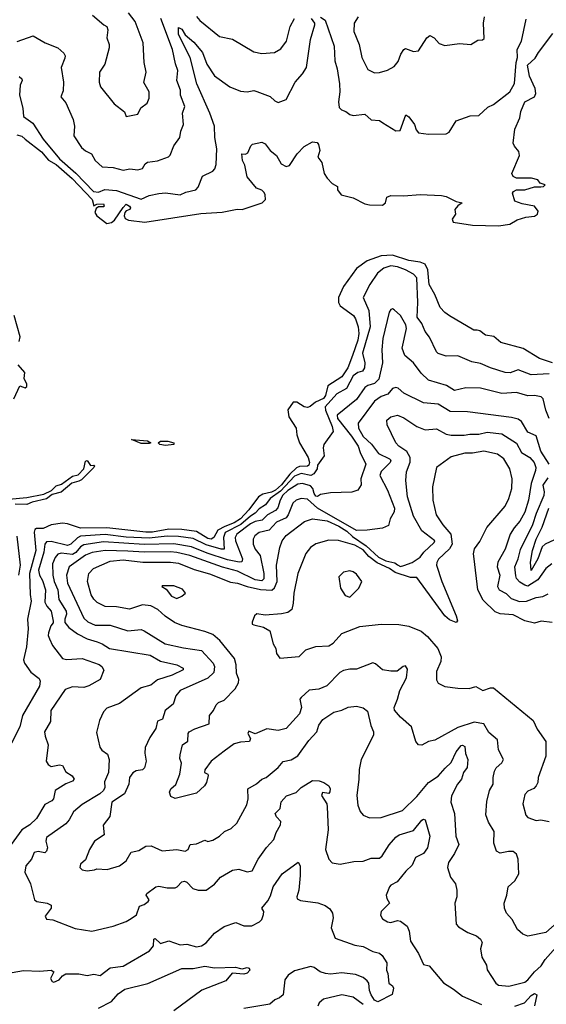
# Model space of a CAD drawing. Extents: x 1552033 to 1694788, y 811965 to 917215.
# Tile 226 of 256: x 1611082 to 1614307, y 873656 to 879687. Entities that reach past the tile are written whole.
import ezdxf

# ---------------------------------------------------------------- set-up
doc = ezdxf.new("R2010")
doc.units = 0

msp = doc.modelspace()

# ---------------------------------------------------------------- linework, layer by layer
at = {"layer": '0CON20XD'}
for points in [[(1611527.5, 879715), (1611597.5, 879655), (1611615.8, 879645.8), (1611621.2, 879625), (1611616, 879575), (1611630, 879535), (1611630, 879515), (1611604.3, 879415), (1611570.8, 879365), (1611568.6, 879305), (1611577.5, 879275), (1611661.3, 879171.3), (1611723, 879123), (1611735, 879093.3), (1611805, 879108.8), (1611823.2, 879146.8), (1611862, 879175), (1611874.4, 879205.6), (1611874.2, 879245), (1611843.2, 879303.2), (1611855.5, 879365.5), (1611844.4, 879425), (1611838.1, 879545), (1611790, 879675), (1611748.8, 879728.8)], [(1611066.2, 879553.8), (1611165, 879587.5), (1611237.1, 879545), (1611314.7, 879514.7), (1611352.3, 879482.3), (1611360.5, 879465), (1611359.2, 879450.8), (1611336.1, 879393.9), (1611349.6, 879305), (1611348.8, 879251.2), (1611333.8, 879215), (1611365, 879177.5), (1611408.9, 879075), (1611417.5, 879035), (1611414, 878975), (1611460.6, 878905), (1611485, 878883.8), (1611520.8, 878865), (1611543.3, 878825), (1611586.4, 878786.4), (1611655, 878781.9), (1611715, 878764.3), (1611755.9, 878774.1), (1611805, 878767.8), (1611835, 878774.5), (1611850.8, 878805), (1611865, 878814.4), (1611925, 878822.2), (1611993.1, 878846.9), (1612002.7, 878857.3), (1612025.7, 878915), (1612062.5, 878965), (1612068.9, 879005), (1612084.5, 879045.5), (1612080, 879115), (1612093.3, 879155), (1612066.2, 879225), (1612066, 879255), (1612044.2, 879315), (1612051.4, 879375), (1612036.2, 879416.2), (1612018.6, 879505), (1611946.4, 879695)], [(1611079.5, 879339.5), (1611095.7, 879325), (1611097.1, 879315), (1611084.2, 879285.8), (1611080, 879225), (1611101.5, 879145), (1611104.7, 879094.7), (1611163, 879053), (1611225.7, 878955), (1611325.2, 878835), (1611426.6, 878746.6), (1611534.8, 878634.8), (1611565, 878630.7), (1611603.9, 878646.1), (1611675, 878640.9), (1611825, 878586.9), (1611875, 878611.1), (1611935, 878622.9), (1611975, 878626.5), (1612065, 878614.7), (1612099.7, 878630.3), (1612161.4, 878645), (1612175, 878660.8), (1612201.1, 878728.9), (1612265, 878759.4), (1612277.6, 878772.4), (1612285, 878800), (1612289.6, 878895), (1612276.2, 878965), (1612274.4, 879035), (1612246.8, 879115), (1612167.4, 879295), (1612126.6, 879455), (1612055, 879595.7), (1612055, 879640), (1612075, 879628.2), (1612094.5, 879595), (1612148.6, 879548.6), (1612200.9, 879485), (1612228.2, 879415), (1612275, 879342.5), (1612368.8, 879275), (1612435, 879248.8), (1612474.5, 879245.5), (1612515, 879252.2), (1612535, 879247.8), (1612616.8, 879216.8), (1612645, 879190), (1612665, 879180), (1612715, 879198.8), (1612769.6, 879305), (1612813.9, 879355), (1612838.5, 879395), (1612863.4, 879566.6), (1612889.6, 879655), (1612889.6, 879665), (1612868.4, 879695)], [(1612165, 879705.7), (1612185, 879681.1), (1612305, 879583.6), (1612385, 879568.1), (1612515, 879490), (1612565, 879479.4), (1612642.5, 879485), (1612681.4, 879508.6), (1612716.9, 879555), (1612738.4, 879645), (1612764.6, 879695)], [(1612925, 879703.4), (1612953.2, 879685), (1613008.8, 879525), (1613011.3, 879435), (1613026.8, 879385), (1613041.6, 879295), (1613042.7, 879245), (1613034.6, 879184.6), (1613039.4, 879149.4), (1613053.3, 879135), (1613080, 879125), (1613105, 879106.7), (1613125, 879100), (1613195, 879107.5), (1613235, 879073.3), (1613285, 879068.8), (1613306.7, 879055), (1613385, 879006.2), (1613412.3, 879007.7), (1613446.4, 879103.6), (1613465, 879092.9), (1613500.4, 879045), (1613511.3, 879011.3), (1613525, 878994.3), (1613585, 878985.6), (1613695, 878988), (1613712.5, 878997.5), (1613755, 879067.5), (1613841.7, 879098.3), (1613895, 879100), (1613949.7, 879150.3), (1613985, 879168.1), (1614085, 879245.8), (1614113, 879297), (1614122.9, 879425), (1614130.9, 879455), (1614128.8, 879505), (1614155.3, 879555), (1614185, 879690)], [(1613154.3, 879705), (1613130, 879665), (1613129.2, 879615), (1613160.5, 879535), (1613176.9, 879455), (1613215, 879382), (1613255, 879361.4), (1613285, 879362.9), (1613335, 879378.6), (1613375, 879400.8), (1613399.4, 879430.6), (1613416.4, 879475), (1613435, 879504.2), (1613445, 879510.8), (1613495, 879492.5), (1613524.3, 879495.7), (1613575, 879576.7), (1613595, 879590), (1613620, 879575), (1613652, 879542), (1613685, 879529.2), (1613775, 879541.9), (1613845, 879534), (1613888.3, 879561.7), (1613916.1, 879563.9), (1613927.3, 879572.7), (1613923.1, 879665), (1613928.5, 879705)], [(1611115.9, 878955.9), (1611215, 878878.5), (1611257.5, 878827.5), (1611305, 878799.8), (1611403.3, 878715), (1611525.4, 878585), (1611535, 878547.5), (1611555, 878556.7), (1611595, 878560), (1611600, 878545), (1611595, 878540), (1611565, 878540), (1611550, 878530), (1611542, 878505), (1611553.8, 878485), (1611615, 878438), (1611645, 878443.8), (1611661.7, 878458.3), (1611715, 878537.5), (1611735, 878556), (1611755, 878545.6), (1611760.8, 878535), (1611756.6, 878523.4), (1611734.1, 878515.9), (1611726, 878505), (1611721.2, 878485), (1611728.8, 878468.8), (1611749.1, 878459.1), (1611847.7, 878447.7), (1612191, 878499), (1612321.3, 878508.7), (1612414.3, 878525.7), (1612445, 878525.2), (1612567.5, 878565), (1612586.7, 878585), (1612586.2, 878615), (1612578.8, 878628.8), (1612565, 878642), (1612533.3, 878655), (1612475.6, 878725), (1612460.8, 878795), (1612447.5, 878825), (1612442.5, 878865), (1612465, 878862.5), (1612479.3, 878870.7), (1612496.7, 878915), (1612507.5, 878925), (1612565, 878936.2), (1612585, 878927.5), (1612616.2, 878885), (1612654.4, 878854.4), (1612684.4, 878804.4), (1612715, 878786.7), (1612735, 878792.9), (1612781.5, 878865), (1612825, 878911.2), (1612875, 878938.8), (1612904.5, 878934.5), (1612912.8, 878922.8), (1612920, 878885), (1612908.6, 878845), (1612932, 878812), (1612947.7, 878745), (1612965.3, 878715.3), (1612995, 878684), (1613027.5, 878665), (1613027.5, 878645), (1613050, 878615), (1613125, 878595.8), (1613195, 878559.6), (1613225, 878552.7), (1613305, 878551.6), (1613322.1, 878565), (1613330.8, 878599.2), (1613355, 878609.3), (1613435, 878608.5), (1613535, 878616.5), (1613665, 878610), (1613695, 878603.1), (1613755, 878573.6), (1613792.5, 878565), (1613765, 878546.9), (1613747.5, 878525), (1613751.1, 878495), (1613730, 878465), (1613737.4, 878447.4), (1613855, 878427.6), (1614015, 878424.8), (1614085, 878435.3), (1614128.3, 878461.7), (1614182.8, 878477.2), (1614235, 878483.8), (1614254, 878495), (1614257.1, 878515), (1614235, 878545.3), (1614159, 878559), (1614115, 878574.6), (1614100, 878625), (1614106.2, 878635), (1614125, 878644.2), (1614175, 878644.3), (1614235, 878663.8), (1614273.3, 878663.3), (1614290, 878665), (1614300, 878675), (1614270, 878685), (1614255, 878706.2), (1614216.6, 878716.6), (1614125, 878716.2), (1614105, 878726.7), (1614096.9, 878745), (1614144.2, 878855), (1614139.4, 878879.4), (1614112.1, 878912.1), (1614105, 878930.6), (1614115, 879016.9), (1614145.5, 879085), (1614150.9, 879125), (1614175, 879183.8), (1614234.7, 879215), (1614243.6, 879235), (1614238.9, 879265), (1614205, 879340), (1614192.4, 879407.6), (1614239.2, 879450.8), (1614258.8, 879485), (1614348.4, 879601.6)], [(1611065, 878982.5), (1611095, 878973.3), (1611115.9, 878955.9)], [(1614345, 877585.1), (1614265, 877611.7), (1614165, 877672.8), (1614029.7, 877709.7), (1613985.7, 877745.7), (1613935, 877754.2), (1613901.2, 877781.2), (1613884.1, 877785.9), (1613864.4, 877784.4), (1613715, 877872.3), (1613685, 877893.9), (1613656.7, 877925), (1613625, 878004.3), (1613590.5, 878065), (1613582.6, 878155), (1613565, 878189.3), (1613535, 878201.4), (1613465, 878212.6), (1613365, 878244.7), (1613295, 878240.4), (1613209.3, 878210.7), (1613145, 878163.1), (1613065, 878053.5), (1613035, 877985.6), (1613034.2, 877955), (1613044.3, 877935), (1613126.7, 877875), (1613139.6, 877855), (1613154.9, 877805), (1613158.6, 877765), (1613153.3, 877725), (1613120.1, 877630.1), (1613091.6, 877555), (1613055, 877498.7), (1612969.4, 877445), (1612955.9, 877385), (1612942.6, 877367.4), (1612892.9, 877345), (1612862, 877318), (1612845, 877311.1), (1612825, 877315.6), (1612778.5, 877345), (1612757.1, 877345), (1612725, 877297.8), (1612731.1, 877255), (1612775.9, 877185), (1612779.5, 877145), (1612795.9, 877095.9), (1612848.8, 877005), (1612856.3, 876975), (1612852.4, 876957.6), (1612845, 876951.6), (1612795, 876951), (1612778, 876942), (1612735.8, 876904.2), (1612685, 876836.9), (1612649.3, 876805), (1612625, 876792.8), (1612570.2, 876779.8), (1612545, 876765.1), (1612485.1, 876685), (1612435, 876630.1), (1612395.2, 876605), (1612338.1, 876581.9), (1612295, 876559.7), (1612270.3, 876515), (1612255, 876504.6), (1612235, 876508.8), (1612165, 876551.7), (1612074.7, 876565.3), (1611995, 876565.5), (1611895, 876547.6), (1611855, 876548), (1611615, 876574.7), (1611455, 876571.5), (1611375, 876598.9), (1611345, 876602.5), (1611275, 876593.1), (1611225, 876570.3), (1611185, 876570.5), (1611174.9, 876565.1), (1611171.4, 876548.6), (1611180, 876435), (1611142.5, 876295), (1611146.9, 876166.9), (1611152.2, 876125), (1611129.3, 876015), (1611132.9, 875955), (1611122.8, 875845), (1611105.5, 875765), (1611110.8, 875745), (1611150.6, 875690.6), (1611201.1, 875651.1), (1611206.9, 875635), (1611202.2, 875605), (1611099.2, 875425), (1611083.5, 875355), (1611032.5, 875255)], [(1613852.2, 877592.2), (1613765, 877628.1), (1613695, 877625.6), (1613645, 877643.3), (1613635, 877652.5), (1613592.6, 877742.6), (1613565, 877776.2), (1613546, 877826), (1613516.1, 877865), (1613519.8, 877955), (1613514.7, 878105), (1613495, 878128.9), (1613445.2, 878155.2), (1613395, 878173.7), (1613355, 878179.7), (1613312.9, 878165), (1613273.5, 878135), (1613227.5, 878065), (1613186.7, 877985), (1613220, 877905), (1613228.9, 877805), (1613182.4, 877645), (1613195.2, 877585), (1613193.3, 877555), (1613181.8, 877535), (1613153.8, 877526.2), (1613125, 877505.3), (1613083, 877427), (1613023.9, 877396.1), (1612952.4, 877315), (1612954, 877295), (1612996.8, 877195), (1613002.5, 877165), (1612944.4, 877085), (1612940, 877065), (1612946.2, 877015), (1612905, 876958.8), (1612903.6, 876935), (1612884.5, 876905.5), (1612865, 876894.9), (1612805, 876906.9), (1612765, 876890.8), (1612679.9, 876800.1), (1612616, 876755), (1612587.8, 876715), (1612548.3, 876691.7), (1612524.8, 876665), (1612495, 876646.9), (1612435.6, 876594.4), (1612340.7, 876545), (1612329.4, 876515), (1612335.2, 876444.8), (1612315, 876443.3), (1612225, 876470), (1612145, 876509.7), (1612055, 876521.5), (1611985, 876523.6), (1611875, 876511.8), (1611735, 876517.5), (1611606.2, 876533.8), (1611455, 876522.5), (1611435, 876512.8), (1611395, 876474.4), (1611375, 876466.3), (1611275, 876491.1), (1611245, 876488.4), (1611236.3, 876473.7), (1611230.3, 876425), (1611196.5, 876315), (1611202.5, 876285), (1611221, 876251), (1611239.8, 876195), (1611235, 876119.5), (1611247.1, 876095), (1611274.7, 876065), (1611286.9, 876003.1), (1611287.2, 875992.8), (1611272.9, 875975), (1611257.9, 875932.1), (1611255.7, 875915), (1611264.3, 875895), (1611283.1, 875853.1), (1611345, 875774.7), (1611367.7, 875767.7), (1611465, 875773.3), (1611568.4, 875738.4), (1611585, 875725.6), (1611597.2, 875702.8), (1611575.3, 875644.7), (1611505, 875605.8), (1611475, 875597.3), (1611405, 875600), (1611360.9, 875585), (1611272.9, 875455), (1611271.2, 875388.8), (1611234.5, 875325.5), (1611237.6, 875297.6), (1611256.9, 875245), (1611244.7, 875144.7), (1611256.7, 875125), (1611275, 875113.3), (1611325, 875122.9), (1611345, 875118), (1611365, 875079.4), (1611404.2, 875055), (1611415.6, 875035), (1611405, 875023.1), (1611365, 875006.8), (1611298.8, 874965), (1611288.5, 874915), (1611278.5, 874901.5), (1611235, 874879.4), (1611184.4, 874795), (1611144.5, 874755), (1611094.4, 874725), (1611030, 874635)], [(1614325, 877244), (1614304.5, 877295), (1614287.5, 877365), (1614275, 877376.9), (1614235.4, 877385.4), (1614195, 877382.1), (1614125, 877403.4), (1614035, 877397.3), (1613905, 877430.6), (1613815, 877432.1), (1613744.5, 877415.5), (1613695.3, 877445.3), (1613585, 877480), (1613541.1, 877521.1), (1613495, 877585.5), (1613440.5, 877630.5), (1613424.2, 877675), (1613451, 877795), (1613447.8, 877817.8), (1613415, 877875.6), (1613375, 877910.8), (1613365, 877916), (1613355, 877912), (1613344.4, 877895), (1613305.3, 877735), (1613299.6, 877665), (1613303.9, 877585), (1613281, 877485), (1613255, 877457.7), (1613215, 877446.8), (1613195.9, 877434.1), (1613145, 877360), (1613026.4, 877263.6), (1613028.8, 877245), (1613114.2, 877135.8), (1613155.7, 877075), (1613167.1, 877035), (1613201.4, 876965), (1613171.4, 876875), (1613172.6, 876837.4), (1613153.8, 876805), (1613116.2, 876793.8), (1612985, 876788.1), (1612925, 876778), (1612905, 876765.8), (1612895, 876769.4), (1612885, 876784.4), (1612878.3, 876815), (1612862.5, 876832.5), (1612815, 876846), (1612785, 876841.2), (1612725, 876803), (1612694.4, 876775), (1612676.8, 876745), (1612662.3, 876697.7), (1612649.3, 876680.7), (1612599.2, 876655), (1612567.7, 876622.3), (1612525, 876612.8), (1612495, 876598.5), (1612411.3, 876535), (1612401.9, 876515), (1612403.2, 876495), (1612447.4, 876385), (1612443.5, 876366.5), (1612425.6, 876364.4), (1612355, 876377.7), (1612230.2, 876420.2), (1612135, 876459.1), (1612025, 876475.9), (1611845, 876472.8), (1611595, 876488.8), (1611475, 876470), (1611455, 876459), (1611425, 876423.3), (1611405, 876412.1), (1611335, 876420), (1611315, 876413.4), (1611298.2, 876391.8), (1611283.2, 876355), (1611284.4, 876285), (1611292.5, 876245), (1611314.5, 876195), (1611321.9, 876135), (1611366, 876065), (1611368.1, 876045), (1611357.6, 876015), (1611358.9, 875995), (1611381.9, 875965), (1611435, 875925.7), (1611495, 875894.2), (1611556.1, 875876.1)], [(1611079.6, 877715), (1611084.8, 877745), (1611048.7, 877875)], [(1611046.7, 877365), (1611082.5, 877445), (1611115, 877432.5), (1611125, 877440), (1611126.2, 877455), (1611108.3, 877488.3), (1611113.8, 877525), (1611072.1, 877572.1)], [(1614325, 877517.9), (1614215, 877511.6), (1614135, 877542.5), (1614085.3, 877524.7), (1614055.3, 877525.3), (1613965, 877553.9), (1613905, 877582), (1613852.2, 877592.2)], [(1614324.5, 876965), (1614274.8, 877045), (1614245, 877137.3), (1614195, 877160.4), (1614155.1, 877225.1), (1614135, 877239.6), (1614095, 877250.7), (1613825, 877285.8), (1613717.7, 877287.7), (1613645, 877331.8), (1613555, 877340), (1613435, 877399.5), (1613400.4, 877430.4), (1613385, 877434.6), (1613365, 877427.3), (1613337.3, 877392.7), (1613295, 877378.2), (1613255, 877350), (1613154.7, 877215), (1613156.3, 877185), (1613185, 877134.7), (1613237.7, 877087.7), (1613279.4, 877029.4), (1613347.9, 876997.9), (1613355, 876988.8), (1613350.3, 876975), (1613295, 876919.2), (1613287.7, 876895), (1613334.2, 876805), (1613376.7, 876695), (1613375, 876673.3), (1613350.9, 876629.1), (1613340.9, 876589.1), (1613305, 876572.9), (1613210.6, 876559.4), (1613145, 876558.4), (1612905, 876694.6), (1612845, 876750), (1612806.3, 876753.7), (1612775.7, 876745), (1612754.7, 876725), (1612727.1, 876655), (1612713.5, 876636.5), (1612655, 876609), (1612609.3, 876560.7), (1612548.6, 876545), (1612521.2, 876525), (1612511.1, 876505), (1612510.9, 876475), (1612524.4, 876444.4), (1612554.8, 876404.8), (1612577, 876295), (1612576.9, 876263.1), (1612565, 876249.2), (1612525, 876255.5), (1612415, 876309.4), (1612325, 876334.6), (1612124.6, 876404.6), (1612045, 876423.2), (1612005, 876428.5), (1611845, 876425.4), (1611745, 876432.6), (1611604.4, 876435.6), (1611525, 876422.6), (1611485, 876407.1), (1611384.7, 876335), (1611368.1, 876285), (1611374.3, 876235), (1611475, 876022.2), (1611498.4, 875998.4), (1611545, 875977.5), (1611635, 875978), (1611745, 875942.9), (1611825, 875951.1), (1611845, 875944.3), (1611972, 875865), (1612085, 875839.3), (1612195, 875823.9), (1612267.3, 875745), (1612275.4, 875725), (1612270.7, 875689.3), (1612235, 875654.7), (1612065, 875577.9), (1612037.9, 875545), (1612021.9, 875495), (1611972.5, 875455), (1611956.6, 875403.4), (1611925, 875390), (1611915.7, 875345), (1611879, 875291), (1611850.5, 875229.5), (1611848.1, 875195), (1611857.1, 875145), (1611847.1, 875105), (1611835, 875093.1), (1611795, 875086.8), (1611775, 875073.6), (1611755.4, 875045), (1611750, 875005), (1611724.6, 874945.4), (1611645.6, 874895), (1611633.2, 874806.8), (1611594, 874754), (1611599.2, 874695), (1611540.5, 874655), (1611508.6, 874605), (1611485, 874540), (1611454, 874515), (1611450, 874495), (1611465, 874478.8), (1611495, 874473.8), (1611539.5, 874480.5), (1611555, 874486.2), (1611618.3, 874481.7), (1611693.3, 874505), (1611735, 874535.8), (1611765, 874587.5), (1611812.6, 874597.4), (1611855, 874624.5), (1611886.2, 874626.2), (1611955, 874597.1), (1612045, 874603.6), (1612095, 874593.1), (1612114, 874605), (1612125.8, 874634.2), (1612165, 874639.6), (1612215, 874662), (1612235, 874654), (1612265, 874660.8), (1612305, 874685.6), (1612335.8, 874715), (1612378.1, 874731.9), (1612412.5, 874765), (1612472.7, 874877.3), (1612481.8, 874915), (1612479.5, 874975), (1612533.3, 875006.7), (1612565, 875035.7), (1612591.2, 875045), (1612665, 875105.6), (1612696.4, 875143.6), (1612745, 875154.5), (1612785, 875177.1), (1612852.5, 875272.5), (1612901.9, 875325), (1612913.9, 875365), (1612939.4, 875400.6), (1613005.5, 875444.5), (1613055, 875456.7), (1613094.1, 875475.9), (1613145, 875481.5), (1613185, 875472.7), (1613212.4, 875452.4), (1613232.9, 875362.9), (1613248.8, 875325), (1613249.6, 875305), (1613173.1, 875155), (1613160.4, 875095), (1613159.6, 875035), (1613147.5, 874935), (1613153.5, 874875), (1613166.6, 874836.6), (1613185, 874814), (1613225, 874798.1), (1613295, 874800.8), (1613427.1, 874842.9), (1613515, 874929.2), (1613585, 875013.9), (1613645, 875053.5), (1613687.7, 875102.3), (1613725, 875137.1), (1613755, 875203.2), (1613785, 875242), (1613795, 875244.2), (1613807.9, 875235), (1613813.3, 875193.3), (1613826.8, 875155), (1613823.1, 875106.9), (1613800, 875075), (1613787.5, 875035), (1613764.5, 875005), (1613726, 874934), (1613722.5, 874895), (1613744.4, 874825), (1613753.5, 874685), (1613771.8, 874635), (1613745, 874580.6), (1613707.8, 874525), (1613703.2, 874493.2), (1613720.6, 874435), (1613751.1, 874395), (1613759.4, 874355), (1613759.2, 874315), (1613747.1, 874275), (1613755, 874146.7), (1613770.3, 874130.3), (1613826.6, 874096.6), (1613880, 874075), (1613905, 874054.3), (1613913.6, 874035), (1613905.4, 873995), (1613911.9, 873945), (1613942, 873895), (1613945, 873867.5)], [(1614375, 874156.7), (1614304, 874095), (1614195, 874073.1), (1614163.8, 874085), (1614131.4, 874115), (1614099.2, 874175), (1614064, 874214), (1614051.2, 874245), (1614048.9, 874275), (1614065.7, 874325), (1614074, 874375), (1614115, 874412.5), (1614138.2, 874455), (1614134.4, 874545), (1614125.7, 874575), (1614105, 874591.4), (1614075, 874592.2), (1614025, 874582.2), (1614003.3, 874593.3), (1613986.1, 874643.9), (1613987.5, 874715), (1613952.6, 874772.6), (1613936.7, 874816.7), (1613942.3, 874897.7), (1613960.4, 874965), (1613982.7, 875005), (1613981.4, 875045), (1613989.7, 875085), (1613999.6, 875105), (1614034.3, 875135), (1614044.3, 875155), (1614014.4, 875215), (1614008, 875275), (1613955, 875320.8), (1613924.5, 875374.5), (1613865, 875383.5), (1613765, 875352), (1613625.5, 875274.5), (1613585, 875265.6), (1613545, 875244.2), (1613525, 875246.2), (1613509.2, 875265), (1613482.5, 875355), (1613414, 875414), (1613377.5, 875457.5), (1613374.6, 875475), (1613396.6, 875525), (1613411.3, 875578.7), (1613450.8, 875655), (1613457.9, 875707.9), (1613445, 875728.8), (1613430, 875725), (1613393.3, 875696.7), (1613355, 875696.1), (1613304.6, 875704.6), (1613260.9, 875740.9), (1613245, 875746.9), (1613145, 875708.2), (1613105, 875708.8), (1613065, 875700.8), (1613041.8, 875688.2), (1612964.1, 875605.9), (1612915, 875586.5), (1612855, 875579.5), (1612805.6, 875535), (1612798.6, 875525), (1612808.1, 875475), (1612795.6, 875435), (1612714.6, 875345.4), (1612665, 875333.5), (1612595, 875344.2), (1612525, 875312.3), (1612485, 875329.4), (1612480, 875315), (1612495.6, 875285), (1612488.8, 875265), (1612435, 875262.5), (1612395, 875250.5), (1612335, 875206.2), (1612253.8, 875145), (1612215, 875092.5), (1612214.2, 875075), (1612235, 875066.7), (1612237.1, 875057.1), (1612225.7, 875015), (1612214, 874995), (1612165, 874950), (1612035, 874916), (1612008.3, 874928.3), (1612000, 874955), (1612006.7, 874975), (1612038.3, 875001.7), (1612062.5, 875065), (1612073.8, 875133.8), (1612062.5, 875162.5), (1612063.8, 875185), (1612080, 875245), (1612112.4, 875267.6), (1612114.5, 875315), (1612120.5, 875325), (1612155, 875343.7), (1612242, 875375), (1612244.2, 875425), (1612268.1, 875455), (1612285, 875490.8), (1612300, 875505), (1612335, 875518.6), (1612400.8, 875589.2), (1612422.9, 875625), (1612423.6, 875645), (1612409.4, 875685), (1612408.4, 875735), (1612396.6, 875775), (1612306.9, 875885), (1612265, 875920.6), (1612215, 875939.7), (1612075, 875975.4), (1612029.2, 875995), (1611973, 876033), (1611927.8, 876075), (1611885, 876097.1), (1611835, 876102.5), (1611755, 876076.1), (1611675, 876090.8), (1611605, 876092.4), (1611557, 876117), (1611535, 876138.5), (1611519.7, 876165), (1611497.5, 876245), (1611504.7, 876295.3), (1611533.1, 876325), (1611635, 876370.2), (1611715, 876378.3), (1611835.2, 876364.8), (1612005, 876364.8), (1612055, 876357.1), (1612150.1, 876320.1), (1612245, 876292.9), (1612372.3, 876242.3), (1612416.2, 876236.2), (1612475.2, 876215.2), (1612556.2, 876196.2), (1612626.5, 876193.5), (1612643.2, 876206.8), (1612659.6, 876245), (1612655.7, 876345), (1612675.3, 876454.7), (1612689.6, 876495), (1612715, 876528.5), (1612826.8, 876613.2), (1612875, 876628.9), (1612965, 876617), (1613036, 876585), (1613086.4, 876555), (1613121, 876521), (1613204, 876464), (1613279.9, 876395), (1613325, 876373.1), (1613379.2, 876359.2), (1613396.9, 876346.9), (1613415, 876338.6), (1613435, 876342.9), (1613485, 876362.9), (1613535, 876394.2), (1613556.7, 876425), (1613621.3, 876485), (1613623.8, 876495), (1613545.5, 876555.5), (1613494.7, 876645), (1613457.5, 876765), (1613447.1, 876865), (1613451.5, 876918.5), (1613473.5, 876976.5), (1613474.6, 877005), (1613452.2, 877042.2), (1613404.4, 877075), (1613385, 877095.8), (1613332.9, 877205), (1613330.6, 877235), (1613354.3, 877255), (1613395, 877264.5), (1613435, 877247.9), (1613515, 877195.3), (1613565, 877175.5), (1613635, 877180), (1613695, 877149.2), (1613725, 877141.7), (1613805, 877142.6), (1613839.1, 877149.1), (1613895, 877148.3), (1613945, 877159.5), (1614035, 877151.1), (1614125, 877093.1), (1614155.5, 877035), (1614207.5, 877005), (1614233.1, 876975), (1614242.4, 876945), (1614240.9, 876925), (1614214.2, 876845.8), (1614198.1, 876745), (1614175, 876671.4), (1614144.7, 876615), (1614110.4, 876575), (1614086.2, 876535), (1614055, 876444.2), (1614010.6, 876365), (1614006.3, 876335), (1614021.8, 876285), (1614009.1, 876215), (1614018.1, 876195), (1614062.5, 876172.5), (1614092.7, 876142.7), (1614144.2, 876124.2), (1614185.2, 876124.8), (1614245, 876148.1), (1614286.8, 876153.2), (1614319.2, 876170.8)], [(1611875, 877090.4), (1611825, 877091.6), (1611766.2, 877115), (1611865, 877106.6), (1611884.2, 877095), (1611875, 877090.4)], [(1611975, 877078.8), (1611940, 877085), (1611929.4, 877095), (1611944.8, 877105.2), (1611990, 877105), (1612025, 877095.4), (1612025, 877084.4), (1611975, 877078.8)], [(1614344.3, 875995.7), (1614275, 876003.5), (1614235, 875990), (1614175.6, 876005.6), (1614105, 876041.8), (1614025, 876047.9), (1613995, 876059.6), (1613920.8, 876130.8), (1613887.7, 876195), (1613865.7, 876384.3), (1613861.1, 876415), (1613868.6, 876445), (1613899.8, 876490.2), (1613942.6, 876577.4), (1614055, 876706.9), (1614078.7, 876755), (1614095.3, 876815), (1614098.9, 876875), (1614083.8, 876935), (1614047.1, 876997.1), (1614008, 877025), (1613925, 877044.7), (1613855, 877031.3), (1613807.6, 877032.4), (1613725, 877008.5), (1613635.4, 876944.6), (1613610, 876825), (1613612.9, 876745), (1613632.9, 876655), (1613673.1, 876593.1), (1613723.4, 876535), (1613731.6, 876475), (1613714.5, 876445), (1613648, 876382), (1613636.8, 876363.2), (1613635.2, 876345), (1613667, 876245), (1613756.2, 876035), (1613763.8, 876005), (1613755, 875994), (1613715, 876010), (1613685, 876036.5), (1613515, 876271), (1613475, 876269.3), (1613380.8, 876300.8), (1613346.2, 876325), (1613271, 876361), (1613219.8, 876399.8), (1613185, 876440), (1613135, 876468.5), (1613035, 876496.8), (1612975, 876499.6), (1612895, 876477.3), (1612863.1, 876455), (1612835, 876417.5)], [(1611015, 876750.5), (1611125, 876759.3), (1611229.7, 876780.3), (1611277, 876803), (1611305, 876831.6), (1611338.6, 876841.4), (1611405, 876890.4), (1611440.7, 876899.3), (1611474.2, 876935), (1611485, 876983.3), (1611495, 876987.5), (1611515, 876955.6), (1611535, 876959.2), (1611540, 876955), (1611536.1, 876943.9), (1611460.5, 876869.5), (1611445, 876859.6), (1611401.2, 876848.8), (1611336.3, 876793.7), (1611281.2, 876778.8), (1611245, 876752.2), (1611158, 876732), (1611125, 876717.7), (1611055, 876720.2)], [(1614341.9, 876355), (1614305.3, 876324.7), (1614254.7, 876255.3), (1614195, 876218.1), (1614175, 876222.5), (1614145, 876241.2), (1614124.8, 876264.8), (1614119.9, 876279.9), (1614115.3, 876335), (1614136, 876385), (1614148.5, 876441.5), (1614225.1, 876594.9), (1614247, 876665), (1614293.5, 876775), (1614296, 876795), (1614287.3, 876835), (1614318.8, 876881.2)], [(1614358.5, 876501.5), (1614301.1, 876475), (1614281.8, 876458.2), (1614255.6, 876385), (1614215, 876313.8), (1614211.5, 876365), (1614222.5, 876435), (1614245.2, 876505), (1614282.2, 876577.8), (1614323.8, 876695)], [(1611065, 876523.3), (1611084.6, 876345), (1611075.4, 876284.6)], [(1612835, 876417.5), (1612786.4, 876295), (1612760, 876175), (1612757.9, 876112.1), (1612749.2, 876075), (1612725, 876056.9), (1612685, 876048.5), (1612585, 876040), (1612535, 876047.5), (1612520, 876035), (1612506.7, 875996.7), (1612506.7, 875985), (1612515, 875980.8), (1612575.3, 875965.3), (1612615, 875943.8), (1612634.2, 875864.2), (1612650, 875835), (1612655.6, 875805), (1612675, 875776.2), (1612792.9, 875787.1), (1612835, 875827.5), (1612895, 875846.7), (1612975, 875851.8), (1613001.7, 875868.3), (1613055, 875926.9), (1613165, 875969.6), (1613295, 875983.6), (1613405, 875982.5), (1613465, 875972.2), (1613540.7, 875940.7), (1613579.2, 875909.2), (1613642.5, 875835), (1613664.4, 875785), (1613662.2, 875755), (1613635.5, 875694.5), (1613634.2, 875644.2), (1613645, 875623.8), (1613685, 875602.9), (1613765, 875593.1), (1613835, 875590.6), (1613875, 875602.9), (1613918.9, 875578.9), (1613965, 875594.8), (1613985, 875594.4), (1614226, 875395), (1614252.2, 875342.2), (1614303.9, 875265), (1614304.3, 875175), (1614257.5, 875045), (1614256, 875015), (1614246.2, 874995), (1614231.9, 874978.1), (1614195, 874960.9), (1614175, 874942), (1614164.4, 874884.4), (1614182.5, 874815), (1614195, 874800.8), (1614245, 874782.9), (1614274.4, 874785.6), (1614325, 874776.4)], [(1613105, 876149.2), (1613160, 876205), (1613176.7, 876245), (1613145, 876290), (1613125, 876305.7), (1613105, 876310.8), (1613065, 876303.8), (1613036.7, 876275), (1613046.2, 876205), (1613075, 876160), (1613105, 876149.2)], [(1612045, 876142.5), (1612074.2, 876155), (1612097.5, 876175), (1612079.3, 876199.3), (1612025, 876220), (1611955, 876220), (1611952.5, 876215), (1611979.2, 876199.2), (1612011.5, 876155), (1612045, 876142.5)], [(1611556.1, 875876.1), (1611587.5, 875865), (1611632, 875835), (1611882, 875795), (1611945, 875758.8), (1612043.8, 875735), (1612083.8, 875715), (1612083.8, 875705), (1612015, 875672.4), (1611925, 875643.2), (1611885, 875610.4), (1611826, 875594), (1611692.3, 875497.7), (1611615, 875470.9), (1611595, 875446.9), (1611570.5, 875395), (1611551.9, 875321.9), (1611572.1, 875232.1), (1611585, 875212), (1611619.1, 875189.1), (1611629.5, 875155), (1611626.8, 875075), (1611602, 875018), (1611602.9, 874985), (1611595.6, 874965), (1611572.9, 874945), (1611465, 874880.4), (1611411.1, 874835), (1611384.4, 874785), (1611365, 874762.5), (1611245, 874678.2), (1611241.2, 874655), (1611252.5, 874615), (1611246.2, 874593.8), (1611235, 874584.3), (1611195, 874591.8), (1611170, 874585), (1611154.3, 874545), (1611120, 874505), (1611112.5, 874465), (1611147.1, 874395), (1611173.1, 874295), (1611186.2, 874286.2), (1611250, 874275), (1611274.3, 874264.3), (1611274.2, 874245), (1611237.5, 874195), (1611247, 874177), (1611285, 874172.9), (1611421.2, 874121.2), (1611524.5, 874104.5), (1611655, 874134.3), (1611735, 874164.2), (1611765, 874182.5), (1611797.5, 874205), (1611815, 874256.7), (1611845, 874266.7), (1611868.8, 874285), (1611875.9, 874295.9), (1611856.7, 874325), (1611860, 874335), (1611915, 874376), (1611935, 874380), (1611985, 874370.5), (1612035, 874370), (1612046.7, 874375), (1612075, 874405.5), (1612090.3, 874410.3), (1612105, 874404.2), (1612142, 874365), (1612175, 874354.7), (1612224.4, 874355.6), (1612275, 874392), (1612311.2, 874435), (1612385, 874476.9), (1612424.2, 874484.2), (1612475, 874466.7), (1612505, 874472.7), (1612543.2, 874545), (1612593.5, 874616.5), (1612638, 874665), (1612652.5, 874707.5), (1612679.6, 874755), (1612680.4, 874775), (1612654.5, 874805), (1612645.8, 874825), (1612678, 874855), (1612684.2, 874895.8), (1612716.4, 874933.6), (1612775, 874953.5), (1612805.9, 874984.1), (1612876, 875026), (1612915.8, 875024.2), (1612944, 875015), (1612974.4, 874995), (1612982.9, 874975), (1612982.3, 874957.7), (1612975, 874946.7), (1612936.2, 874953.8), (1612930, 874935), (1612962.7, 874885), (1612964.6, 874865), (1612970.5, 874725), (1612954.4, 874605), (1612975.6, 874545), (1612995, 874521.9), (1613045.8, 874514.2), (1613128.7, 874531.3), (1613185, 874532.7), (1613235, 874551.1), (1613285, 874550.7), (1613302.3, 874565), (1613345, 874632.9), (1613385, 874679.7), (1613406.2, 874695), (1613495, 874720), (1613545, 874784.4), (1613555, 874789.4), (1613565.5, 874785.5), (1613594.4, 874685), (1613580.5, 874615), (1613555, 874580), (1613505.7, 874555), (1613485, 874508.8), (1613447.9, 874472.1), (1613394.1, 874405.9), (1613355, 874386.2), (1613346.9, 874375), (1613327.1, 874325), (1613330, 874305), (1613347.1, 874275), (1613296, 874225), (1613291.7, 874201.7), (1613305, 874178.8), (1613335, 874161.4), (1613355, 874158.1), (1613395, 874168.6), (1613415, 874165.8), (1613454.2, 874135), (1613467.9, 874105), (1613475, 874042.5), (1613525, 873966.7), (1613555, 873900), (1613590.8, 873890.8), (1613677, 873787), (1613739.6, 873749.6), (1613794.5, 873705), (1613911.1, 873655)], [(1611035, 873851.5), (1611105, 873863.6), (1611205, 873858.2), (1611275, 873866), (1611290, 873855), (1611271.2, 873815), (1611281.2, 873795), (1611291.7, 873791.7), (1611323.8, 873805), (1611345, 873831.2), (1611365, 873842), (1611445, 873841.9), (1611495, 873832), (1611535, 873840), (1611575, 873832.9), (1611635, 873880), (1611715, 873890), (1611876.7, 873983.3), (1611902, 874015), (1611903.8, 874055), (1611911.7, 874058.3), (1611945, 874029.2), (1611995.8, 874045.8), (1612065, 874020.8), (1612105, 874024.3), (1612165, 874009.1), (1612195, 874013.5), (1612225, 874031.9), (1612275, 874091.9), (1612335, 874133.1), (1612405, 874157.5), (1612455, 874137.3), (1612503.1, 874136.9), (1612549.7, 874160.3), (1612564.5, 874175.5), (1612575.8, 874205.8), (1612577.5, 874225), (1612566, 874245), (1612600.8, 874289.2), (1612618.7, 874321.3), (1612633.8, 874375), (1612688.6, 874455), (1612787.7, 874527.7), (1612799.2, 874505), (1612800, 874445), (1612791.9, 874355), (1612778.6, 874315), (1612781.7, 874301.7), (1612801.7, 874291.7), (1612907.2, 874277.2), (1612952.3, 874262.3), (1612981.4, 874241.4), (1612997.7, 874215), (1613001.5, 874185), (1612989.2, 874125), (1613015, 874061.1), (1613135, 874018.7), (1613185, 874009.2), (1613245, 873979.4), (1613285, 873969.5), (1613301.5, 873955), (1613330.3, 873910.3), (1613329.2, 873865), (1613337.5, 873845), (1613343.8, 873785), (1613365, 873770), (1613370.5, 873755), (1613364.2, 873715.8), (1613275, 873671.9), (1613255, 873680.5), (1613234.6, 873715), (1613225, 873740), (1613219.6, 873785), (1613210.6, 873800.6), (1613185, 873820.3), (1613138.9, 873838.9), (1613055, 873849.6), (1612985, 873841), (1612955, 873843.9), (1612922.3, 873855), (1612885, 873881.6), (1612865, 873888.4), (1612765, 873861.7), (1612725.6, 873835), (1612705.2, 873805), (1612695, 873713.3), (1612674.2, 873695.8), (1612645, 873684), (1612615, 873657.7), (1612455, 873631.4)], [(1613945, 873867.5), (1613999.1, 873785), (1614015, 873772.9), (1614077.2, 873767.2), (1614175, 873792.7), (1614195, 873805.5), (1614235, 873855.7), (1614275, 873892), (1614299.7, 873930.3), (1614366.8, 874003.2)], [(1611565, 873632.2), (1611645, 873672.9), (1611685, 873720), (1611725, 873749.1), (1611866.9, 873783.1), (1612074, 873875), (1612143.8, 873876.2), (1612215, 873890), (1612275, 873880), (1612403.8, 873883.8), (1612434, 873876), (1612445, 873872.5), (1612475, 873882.5), (1612487.7, 873877.7), (1612490.6, 873865), (1612475, 873847.5), (1612455, 873840.5), (1612383.9, 873846.1), (1612345, 873800.8), (1612198.2, 873741.8), (1612025, 873616.8)], [(1613185.3, 873655.3), (1613125, 873700), (1613055, 873713.2), (1612942.5, 873687.5), (1612917.1, 873665), (1612907.5, 873645)], [(1614115, 873645.2), (1614173.6, 873665), (1614215, 873709.4), (1614235, 873722), (1614248.8, 873715), (1614235, 873647.5)]]:
    msp.add_lwpolyline(points, dxfattribs=at)

doc.saveas('drawing.dxf')
